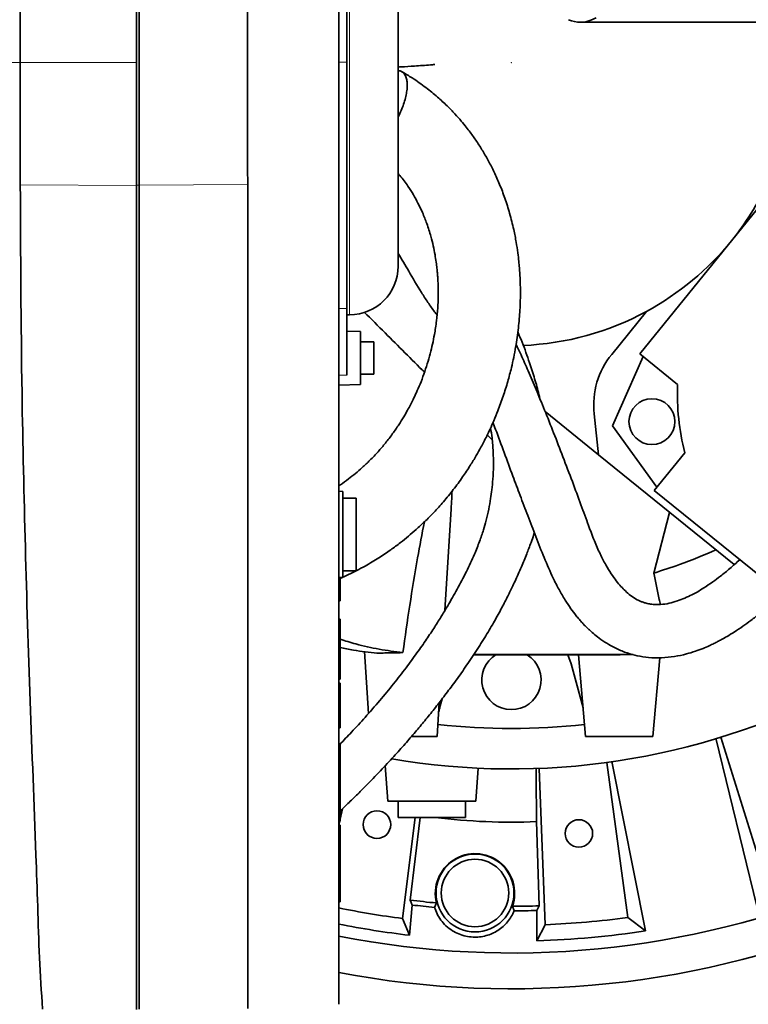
# Model space of a CAD drawing. Header units: millimetres. Extents: x 0 to 11920, y 0 to 8400.
# Tile 81 of 121: x 5589 to 5859, y 7007 to 7372. Entities that reach past the tile are written whole.
import ezdxf

# ---------------------------------------------------------------- set-up
doc = ezdxf.new("R2010")
doc.units = ezdxf.units.MM
doc.header["$LTSCALE"] = 20
doc.header["$PDSIZE"] = -1
doc.linetypes.add('CENTERX2', pattern=[20.32, 12.7, -2.54, 2.54, -2.54])

msp = doc.modelspace()

# ---------------------------------------------------------------- linework, layer by layer
at = {"color": 7, "linetype": 'Continuous', "lineweight": 35}
for p, q in [((5631.862642, 7356.115361), (5631.862642, 7552.260617)), ((5632.862642, 7310.67415), (5632.862642, 7551.639175)), ((5728.862642, 7280.589424), (5728.862642, 7431.641298)), ((5709.862642, 7397.509623), (5709.862642, 7356.336076)), ((5796.477029, 7371.115361), (6032.426988, 7371.115361)), ((5631.862642, 7310.529722), (5631.862642, 7356.115361)), ((5709.862642, 7356.336076), (5709.862642, 7264.939131)), ((5886.446269, 7332.002602), (5818.479666, 7248.070838)), ((5631.862642, 7004.871175), (5631.862642, 7310.529722)), ((5632.862642, 7005.015603), (5632.862642, 7310.67415)), ((5709.862642, 7264.939131), (5709.862642, 7240.246865)), ((5709.862642, 7262.589424), (5710.862642, 7262.589424)), ((5820.947433, 7263.830402), (5808.050184, 7247.903625)), ((5714.862642, 7256.394303), (5709.862642, 7256.481579)), ((5714.862642, 7256.394303), (5714.862642, 7236.673584)), ((5719.862642, 7252.533944), (5714.862642, 7252.533944)), ((5719.862642, 7252.533944), (5719.862642, 7240.533944)), ((5819.72908, 7247.059082), (5808.307428, 7221.40563)), ((5818.479666, 7248.070838), (5832.468294, 7236.743071)), ((5714.862642, 7240.533944), (5719.862642, 7240.533944)), ((5706.862642, 7236.533944), (5714.862642, 7236.673584)), ((5783.376547, 7226.685448), (5803.12602, 7210.69264)), ((5801.528906, 7225.88816), (5803.12602, 7210.69264)), ((5808.307428, 7221.40563), (5824.813142, 7198.687463)), ((5763.752355, 7216.147436), (5761.904427, 7217.995364)), ((5853.472614, 7169.922772), (5803.12602, 7210.69264)), ((5835.129154, 7211.426676), (5823.801387, 7197.438049)), ((5708.362642, 7197.076082), (5706.862642, 7197.115361)), ((5708.362642, 7165.15464), (5708.362642, 7197.076082)), ((5823.801387, 7197.438049), (5907.733151, 7129.471447)), ((5713.362642, 7194.615361), (5708.362642, 7194.615361)), ((5713.362642, 7167.615361), (5713.362642, 7194.615361)), ((5746.226712, 7152.942503), (5748.527113, 7190.553718)), ((5829.540955, 7189.302247), (5823.714508, 7166.80596)), ((5708.362642, 7167.615361), (5713.362642, 7167.615361)), ((5706.862642, 7165.115361), (5708.362642, 7165.15464)), ((5707.362642, 7165.128454), (5707.362642, 7156.532766)), ((5707.362642, 7156.532766), (5706.862642, 7156.532766)), ((5707.362642, 7149.647766), (5706.862642, 7149.647766)), ((5707.362642, 7149.647766), (5707.362642, 7146.473301)), ((5707.362642, 7146.473301), (5706.862642, 7146.473301)), ((5707.362642, 7145.374771), (5706.862642, 7145.374771)), ((5707.362642, 7144.652766), (5706.862642, 7144.652766)), ((5707.362642, 7146.473301), (5707.362642, 7145.374771)), ((5707.362642, 7145.374771), (5707.362642, 7144.652766)), ((5707.362642, 7144.652766), (5707.362642, 7132.097766)), ((5716.434697, 7137.636978), (5717.839957, 7114.661178)), ((5791.77254, 7136.434709), (5793.078936, 7133.068199)), ((5795.709921, 7136.436094), (5798.362642, 7106.115361)), ((5793.078936, 7133.068199), (5797.422946, 7116.856132)), ((5823.362642, 7106.115361), (5825.923319, 7135.384037)), ((5707.362642, 7132.097766), (5707.362642, 7127.440266)), ((5707.362642, 7127.440266), (5706.862642, 7127.440266)), ((5707.362642, 7125.955266), (5706.862642, 7125.955266)), ((5707.362642, 7125.955266), (5707.362642, 7109.417766)), ((5743.362642, 7106.115361), (5744.137328, 7118.781368)), ((5707.362642, 7109.417766), (5706.862642, 7109.417766)), ((5733.800423, 7106.115361), (5743.362642, 7106.115361)), ((5798.362642, 7106.115361), (5823.362642, 7106.115361)), ((5846.643131, 7105.485371), (5861.874912, 7043.212647)), ((5848.556534, 7105.900135), (5865.755946, 7050.508978)), ((5707.362642, 7103.207766), (5706.862642, 7103.207766)), ((5707.362642, 7103.207766), (5707.362642, 7093.038555)), ((5814.014939, 7039.038273), (5806.193585, 7096.508496)), ((5820.615913, 7034.065747), (5808.105771, 7096.927329)), ((5707.362642, 7093.038555), (5706.862642, 7093.038555)), ((5707.362642, 7092.519477), (5706.862642, 7092.519477)), ((5707.362642, 7093.038555), (5707.362642, 7092.519477)), ((5707.362642, 7092.519477), (5707.362642, 7082.350266)), ((5724.087728, 7095.347477), (5725.013008, 7082.115361)), ((5757.712276, 7082.115361), (5758.571466, 7094.402353)), ((5781.148713, 7094.317353), (5783.425783, 7036.362069)), ((5707.362642, 7082.350266), (5706.862642, 7082.350266)), ((5707.362642, 7082.350266), (5707.362642, 7074.790266)), ((5757.712276, 7082.115361), (5725.013008, 7082.115361)), ((5728.862642, 7082.115361), (5728.862642, 7076.115361)), ((5753.862642, 7076.115361), (5753.862642, 7082.115361)), ((5708.242179, 7079.372737), (5707.362642, 7075.485741)), ((5707.362642, 7074.790266), (5706.862642, 7074.790266)), ((5707.205272, 7074.790266), (5706.869251, 7073.305266)), ((5753.862642, 7076.115361), (5728.862642, 7076.115361)), ((5730.478971, 7038.673777), (5735.242143, 7076.115361)), ((5733.33876, 7045.455553), (5737.050098, 7076.115361)), ((5780.120141, 7074.573069), (5781.155927, 7043.344196)), ((5707.362642, 7073.305266), (5706.862642, 7073.305266)), ((5707.362642, 7073.305266), (5707.362642, 7065.745266)), ((5707.362642, 7065.745266), (5706.862642, 7065.745266)), ((5707.362642, 7065.745266), (5707.362642, 7055.576055)), ((5707.362642, 7055.576055), (5706.862642, 7055.576055)), ((5707.362642, 7055.056977), (5706.862642, 7055.056977)), ((5707.362642, 7055.576055), (5707.362642, 7055.056977)), ((5707.362642, 7055.056977), (5707.362642, 7044.887766)), ((5707.362642, 7044.887766), (5706.862642, 7044.887766)), ((5733.05669, 7032.445696), (5734.086871, 7043.651389)), ((5742.335969, 7042.790577), (5743.096544, 7044.420704)), ((5771.256142, 7043.173278), (5771.8658, 7041.49625)), ((5780.26544, 7041.635189), (5781.155927, 7043.344196)), ((5780.26544, 7041.635189), (5780.31506, 7030.382351)), ((5733.05669, 7032.445696), (5730.478971, 7038.673777)), ((5820.615913, 7034.065747), (5814.014939, 7039.038273)), ((5780.31506, 7030.382351), (5783.425783, 7036.362069))]:
    msp.add_line(p, q, dxfattribs=at)
at = {"color": 8, "linetype": 'Continuous', "lineweight": 18}
for p, q in [((5710.862642, 7392.67319), (5710.862642, 7262.589424)), ((5631.862642, 7356.115361), (5588.72088, 7356.115361)), ((5709.862642, 7356.336076), (5706.862642, 7356.336195)), ((5631.862642, 7310.529722), (5588.769915, 7310.791976)), ((5632.862642, 7310.67415), (5631.862642, 7310.688364)), ((5673.079685, 7310.918903), (5632.862642, 7310.67415)), ((5709.862642, 7264.939131), (5706.862642, 7264.889883)), ((5709.862642, 7240.246865), (5706.862642, 7240.21377)), ((5707.362642, 7132.097766), (5706.862642, 7132.097766))]:
    msp.add_line(p, q, dxfattribs=at)
at = {"color": 7, "linetype": 'Continuous', "lineweight": 35, "flags": 128}
for points in [[(5796.477029, 7371.115361), (5798.405904, 7371.290561), (5800.331003, 7371.81582), (5802.248557, 7372.690108)], [(5673.077608, 7005.260344), (5673.079762, 7029.925315), (5673.079762, 7054.59029), (5673.079762, 7103.920241), (5673.079685, 7310.918903)], [(5780.032752, 7094.371316), (5780.045876, 7091.399263), (5780.120141, 7074.573069)], [(5733.33876, 7045.455553), (5733.719948, 7044.535798), (5734.086871, 7043.651389)]]:
    msp.add_lwpolyline(points, dxfattribs=at)
at = {"color": 7, "linetype": 'CENTERX2', "lineweight": 18}
for radius in [709.017293, 600]:
    msp.add_circle((5770.862642, 7356.115361), radius, dxfattribs=at)
at = {"color": 7, "linetype": 'Continuous', "lineweight": 35}
for centre, radius in [((5822.954868, 7222.945138), 8.5), ((5721.025615, 7073.475536), 5.1), ((5795.87634, 7070.207482), 5.1), ((5757.362642, 7048.115361), 14.437443), ((5757.362642, 7048.115361), 12.5)]:
    msp.add_circle(centre, radius, dxfattribs=at)
for centre, radius, start, end in [((5796.579072, 7382.661854), 11.546944, 246.91550647, 269.49365991), ((5770.862642, 7356.115361), 105, 321, 334.72913268), ((5770.862642, 7356.115361), 105, 298.48952053, 321), ((5710.862642, 7280.589424), 18, 270, 0), ((5770.862642, 7356.115361), 105, 272.37547715, 298.48952053), ((5831.364563, 7229.024014), 30, 141, 186), ((5922.406104, 7233.397884), 90, 177.86989765, 194.13010235), ((5770.862642, 7127.115361), 11, 120.66885276, 58.01483702), ((5770.862642, 7356.115361), 262, 260.24637399, 297.11064717), ((5770.862642, 7356.115361), 247, 263.67197271, 276.3006142), ((5770.862642, 7356.115361), 330.265853, 258.82614676, 292.33748423), ((5770.862642, 7356.115361), 320, 258.45770152, 262.75), ((5770.862642, 7356.115361), 314.620709, 263.28739541, 264.7978447), ((5770.862642, 7356.115361), 314.620709, 270.18268611, 271.71260459), ((5770.862642, 7356.115361), 343.526585, 259.25835829, 292.850064), ((5770.862642, 7356.115361), 320, 272.25, 277.75), ((5770.862642, 7356.115361), 325.87013, 258.6678616, 263.33780516), ((5770.862642, 7356.115361), 325.87013, 271.66219484, 278.78216541)]:
    msp.add_arc(centre, radius, start, end, dxfattribs=at)
for centre, major_axis, ratio, start_param, end_param in [((5751.613621, 7256.570442), (19.299187, 5.254136), 0.9996725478, 3.6610451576, 3.7409348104), ((5810.881297, 7136.392331), (15.148888, 0.213239), 0.007563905, 1.2285650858, 1.8661801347), ((5770.862642, 7314.059134), (0, 239.670606), 0.9844838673, 3.021478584, 3.1808374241), ((5757.362642, 7048.002771), (0, 14.70934), 0.9999707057, 4.3778556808, 8.0999785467), ((5770.862642, 7352.789382), (0, 309.616354), 0.9999423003, 3.0200921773, 3.0517877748), ((5770.862642, 7352.789382), (0, 309.616354), 0.9999423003, 3.1428636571, 3.1748459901)]:
    msp.add_ellipse(centre, major_axis=major_axis, ratio=ratio, start_param=start_param, end_param=end_param, dxfattribs=at)
for points, knots in [([(5588.565998, 7551.090872), (5588.565924, 7551.100777), (5588.565338, 7551.179846), (5588.565059, 7550.434386), (5588.568645, 7548.629914), (5588.569146, 7546.451957), (5588.569194, 7544.456418), (5588.570666, 7542.108157), (5588.574657, 7538.577751), (5588.57826, 7533.393484), (5588.579822, 7527.192812), (5588.585192, 7521.585737), (5588.589134, 7517.024237), (5588.592367, 7512.153871), (5588.595367, 7505.385041), (5588.602158, 7496.32608), (5588.611052, 7486.472564), (5588.615941, 7478.062913), (5588.619726, 7471.451183), (5588.62568, 7464.607893), (5588.634465, 7455.364116), (5588.642959, 7443.451436), (5588.65164, 7431.055207), (5588.662249, 7420.790593), (5588.66954, 7412.8736), (5588.676005, 7404.828344), (5588.683456, 7394.45045), (5588.697244, 7381.646464), (5588.710676, 7368.07797), (5588.717957, 7359.542387), (5588.72088, 7356.115361)], [0, 0, 0, 0, 0.0075526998, 0.0602884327, 0.1133902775, 0.1405001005, 0.1676592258, 0.1949681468, 0.2223274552, 0.2750650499, 0.3281688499, 0.3552797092, 0.3824398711, 0.4097498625, 0.4371102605, 0.4898461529, 0.5429481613, 0.5700580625, 0.5972172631, 0.6245262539, 0.6518856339, 0.7046235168, 0.7577275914, 0.7848385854, 0.8119988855, 0.8393090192, 0.8666695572, 0.9163985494, 0.9664341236, 1, 1, 1, 1]), ([(5673.079685, 7310.918903), (5673.074098, 7316.171915), (5673.062885, 7326.714415), (5673.051151, 7340.200733), (5673.042256, 7351.120394), (5673.03387, 7359.428612), (5673.025425, 7367.755657), (5673.015429, 7378.656843), (5673.005675, 7392.132112), (5672.989502, 7408.028064), (5672.979076, 7421.093232), (5672.971916, 7431.374914), (5672.963174, 7441.367684), (5672.951827, 7453.435686), (5672.94366, 7467.216755), (5672.933883, 7478.150784), (5672.926886, 7486.51041), (5672.921537, 7494.467991), (5672.916163, 7503.767866), (5672.906117, 7513.880024), (5672.902174, 7521.449802), (5672.89903, 7526.944613), (5672.894273, 7531.970008), (5672.889628, 7537.437817), (5672.888743, 7541.845933), (5672.885931, 7544.745365), (5672.883802, 7546.603188), (5672.882574, 7548.125287), (5672.88253, 7549.62197), (5672.8823, 7550.597775), (5672.881819, 7550.463849), (5672.881674, 7550.423534)], [0, 0, 0, 0, 0.0458858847, 0.0920903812, 0.1156789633, 0.1393104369, 0.1630722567, 0.1868779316, 0.2327632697, 0.2793033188, 0.3261759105, 0.3499374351, 0.3737428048, 0.4196287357, 0.4661694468, 0.513042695, 0.5368045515, 0.5606102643, 0.6064952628, 0.6530349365, 0.6999071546, 0.7236684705, 0.7474736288, 0.7933599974, 0.8395649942, 0.8631538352, 0.8867855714, 0.9105476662, 0.9343536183, 0.9802387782, 1, 1, 1, 1]), ([(5706.862642, 7006.844791), (5706.862642, 7006.842572), (5706.862642, 7006.833597), (5706.862642, 7007.592511), (5706.862642, 7009.570686), (5706.862642, 7012.657303), (5706.862642, 7016.67256), (5706.862642, 7021.585628), (5706.862642, 7026.851679), (5706.862642, 7032.26592), (5706.862642, 7039.480724), (5706.862642, 7052.415151), (5706.862642, 7120.260918), (5706.862642, 7200.043317), (5706.862642, 7280.077831), (5706.862642, 7307.184958), (5706.862642, 7322.632589), (5706.862642, 7334.701067), (5706.862642, 7347.258827), (5706.862642, 7360.308388), (5706.862642, 7373.485743), (5706.862642, 7386.508266), (5706.862642, 7399.220351), (5706.862642, 7411.601311), (5706.862642, 7423.735372), (5706.862642, 7435.35129), (5706.862642, 7446.322821), (5706.862642, 7456.637498), (5706.862642, 7466.357945), (5706.862642, 7475.260538), (5706.862642, 7483.251971), (5706.862642, 7490.340999), (5706.862642, 7496.554164), (5706.862642, 7501.738774), (5706.862642, 7505.850888), (5706.862642, 7508.928654), (5706.862642, 7510.868929), (5706.862642, 7511.731955), (5706.862642, 7511.588557), (5706.862642, 7511.55821)], [0, 0, 0, 0, 0.00349146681, 0.01412138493, 0.02505944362, 0.03568909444, 0.04662666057, 0.05726106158, 0.06820363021, 0.07699742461, 0.08596250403, 0.10419132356, 0.14064896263, 0.42138614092, 0.49781844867, 0.53603460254, 0.55514271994, 0.57428104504, 0.59490729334, 0.6156767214, 0.63689791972, 0.6582748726, 0.67890124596, 0.69967081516, 0.72089209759, 0.74226976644, 0.76289424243, 0.78366199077, 0.80488121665, 0.82625619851, 0.84688115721, 0.8676490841, 0.88886858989, 0.91024432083, 0.9308755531, 0.95165035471, 0.97287709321, 0.99425998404, 1, 1, 1, 1]), ([(5588.72088, 7356.115361), (5588.725168, 7351.965744), (5588.73376, 7343.649488), (5588.748536, 7331.922825), (5588.759528, 7320.946291), (5588.76645, 7314.179955), (5588.769915, 7310.791976)], [0, 0, 0, 0, 0.27214053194, 0.54539739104, 0.77237550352, 1, 1, 1, 1]), ([(5728.862642, 7354.467619), (5729.236911, 7354.48776), (5731.387874, 7354.603512), (5735.416015, 7354.868616), (5739.581141, 7355.158624), (5741.89647, 7355.360634), (5742.414083, 7355.405795)], [0, 0, 0, 0, 0.0732055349, 0.4207190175, 0.8704964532, 1, 1, 1, 1]), ([(5707.362642, 7164.816038), (5708.413707, 7165.285464), (5711.5841, 7166.701423), (5716.428042, 7169.230102), (5721.608385, 7172.319293), (5725.957018, 7175.245112), (5729.562382, 7177.91702), (5732.694912, 7180.43155), (5735.703677, 7183.026037), (5738.874219, 7185.974806), (5742.267065, 7189.406472), (5745.826968, 7193.354779), (5749.398209, 7197.735771), (5752.6913, 7202.22628), (5755.494473, 7206.453387), (5757.734927, 7210.147045), (5759.39298, 7213.099679), (5760.668675, 7215.508756), (5761.795689, 7217.74078), (5763.039239, 7220.343527), (5764.435923, 7223.475913), (5766.104757, 7227.549479), (5767.859792, 7232.376404), (5769.525703, 7237.722046), (5771.119645, 7243.784651), (5772.490584, 7250.442363), (5773.50615, 7257.578445), (5774.053679, 7264.10149), (5774.232069, 7269.867283), (5774.163895, 7274.318219), (5774.00397, 7277.59916), (5773.830593, 7280.038802), (5773.591301, 7282.635369), (5773.221099, 7285.784643), (5772.6249, 7289.729038), (5771.673683, 7294.641438), (5770.309921, 7300.111213), (5768.550706, 7305.702386), (5766.610828, 7310.804609), (5764.573914, 7315.381273), (5762.467022, 7319.520865), (5760.632707, 7322.722834), (5759.119408, 7325.154006), (5757.959884, 7326.920081), (5756.769411, 7328.640874), (5755.496619, 7330.388473), (5754.010907, 7332.321577), (5752.156086, 7334.58569), (5749.805332, 7337.239368), (5746.892816, 7340.23282), (5743.346338, 7343.510486), (5739.064134, 7346.984425), (5734.68519, 7350.152942), (5731.539033, 7351.979483), (5730.2409, 7352.73313)], [0, 0, 0, 0, 0.0127200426, 0.0383682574, 0.0613470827, 0.0816655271, 0.0993036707, 0.1142821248, 0.129651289, 0.1472150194, 0.1670192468, 0.1891163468, 0.2135622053, 0.2385140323, 0.2605209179, 0.2794356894, 0.2951946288, 0.3053100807, 0.3157053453, 0.3285894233, 0.3439843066, 0.3619127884, 0.3882234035, 0.4140146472, 0.4388825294, 0.4750098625, 0.5088262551, 0.540159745, 0.5675379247, 0.590515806, 0.6031848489, 0.6139815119, 0.6250259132, 0.6398704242, 0.6585348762, 0.680963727, 0.7098490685, 0.7370703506, 0.7619452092, 0.7845159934, 0.8048331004, 0.8239049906, 0.8332460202, 0.8424581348, 0.851542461, 0.8605003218, 0.8704853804, 0.8830052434, 0.8980360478, 0.9155453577, 0.9354983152, 0.9578612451, 0.9826131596, 1, 1, 1, 1]), ([(5731.216806, 7351.922221), (5730.960509, 7352.2056), (5730.440427, 7352.780639), (5729.619544, 7353.14877), (5729.035736, 7353.131523), (5728.862642, 7353.126409)], [0, 0, 0, 0, 0.4060126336, 0.8238879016, 1, 1, 1, 1]), ([(5728.862642, 7335.989442), (5728.871864, 7336.005748), (5729.308263, 7336.777384), (5730.015844, 7338.375728), (5730.94061, 7340.72926), (5731.620447, 7343.02185), (5732.073525, 7345.220744), (5732.2776, 7347.231785), (5732.22711, 7349.028858), (5731.926222, 7350.682774), (5731.466986, 7351.485123), (5731.216806, 7351.922221)], [0, 0, 0, 0, 0.0026966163, 0.1276030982, 0.2474639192, 0.3708464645, 0.4898564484, 0.6123264, 0.7312438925, 0.8535889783, 1, 1, 1, 1]), ([(5728.862642, 7314.995838), (5729.07441, 7314.754472), (5729.860057, 7313.85902), (5731.074538, 7312.28181), (5732.785307, 7309.903152), (5734.530036, 7307.147755), (5736.315193, 7303.904608), (5738.00231, 7300.336626), (5739.621289, 7296.237145), (5740.92817, 7292.096935), (5741.892156, 7288.231597), (5742.529861, 7285.02714), (5742.963656, 7282.268169), (5743.242718, 7280.015111), (5743.421639, 7278.194015), (5743.549799, 7276.55366), (5743.650293, 7274.83488), (5743.738063, 7272.407665), (5743.74798, 7269.137829), (5743.568642, 7264.928512), (5743.124133, 7260.215902), (5742.452178, 7255.762789), (5741.637318, 7251.694043), (5740.76371, 7248.081946), (5739.698351, 7244.356057), (5738.445432, 7240.59381), (5737.08381, 7237.0344), (5735.739443, 7233.908313), (5734.544352, 7231.373177), (5733.447789, 7229.205756), (5732.288435, 7227.050689), (5730.861187, 7224.573476), (5729.04196, 7221.663849), (5726.800424, 7218.402712), (5724.246981, 7215.062116), (5721.436041, 7211.758272), (5718.579692, 7208.738579), (5715.751439, 7206.047588), (5713.095905, 7203.741324), (5710.391579, 7201.612135), (5708.340518, 7200.08343), (5707.074376, 7199.272804), (5706.862642, 7199.137245)], [0, 0, 0, 0, 0.00716845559, 0.02659451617, 0.04561782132, 0.07512640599, 0.10368290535, 0.13513053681, 0.17080999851, 0.21089658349, 0.24099788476, 0.26800205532, 0.29085296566, 0.30942322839, 0.32362340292, 0.33565099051, 0.34957500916, 0.36549382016, 0.39456880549, 0.42863033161, 0.46690907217, 0.50807127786, 0.53627969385, 0.56560165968, 0.59598366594, 0.6273624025, 0.65809416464, 0.68408995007, 0.7052240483, 0.72163583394, 0.73866265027, 0.75979535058, 0.78489661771, 0.81378698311, 0.84526258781, 0.87421657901, 0.90407370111, 0.92990060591, 0.95188884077, 0.97253095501, 0.99540639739, 1, 1, 1, 1]), ([(5588.769915, 7310.791976), (5588.89283, 7285.040471), (5589.106637, 7240.246354), (5590.583532, 7176.415815), (5592.318459, 7119.297974), (5594.151945, 7074.881569), (5595.244738, 7043.14684), (5595.792704, 7024.10071), (5596.61519, 7011.421762), (5597.026375, 7005.083182)], [0, 0, 0, 0, 0.25262744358, 0.43943929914, 0.62626751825, 0.81312561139, 0.87542337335, 0.93772047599, 1, 1, 1, 1]), ([(5728.862642, 7285.367935), (5730.166647, 7283.173491), (5732.993344, 7278.416585), (5736.616063, 7272.187212), (5739.863211, 7267.161445), (5741.847318, 7264.405527), (5742.99933, 7262.893283), (5743.296562, 7262.503106)], [0, 0, 0, 0, 0.2882047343, 0.6247426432, 0.7862388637, 0.9448471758, 1, 1, 1, 1]), ([(5738.636765, 7241.263026), (5733.80269, 7246.097102), (5726.480006, 7253.419786), (5718.897952, 7261.00184), (5716.321197, 7263.578595)], [0, 0, 0, 0, 0.6601508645, 1, 1, 1, 1]), ([(5781.406338, 7231.487869), (5781.292854, 7232.004829), (5780.754767, 7234.455987), (5779.500054, 7238.869114), (5777.458398, 7245.327376), (5775.385048, 7251.100142), (5773.773923, 7254.971924), (5773.244028, 7256.245342)], [0, 0, 0, 0, 0.0637915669, 0.3024670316, 0.544464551, 0.8501756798, 1, 1, 1, 1]), ([(5855.522868, 7171.7505), (5854.302975, 7170.642235), (5851.980632, 7168.532401), (5848.6156, 7165.793451), (5845.418148, 7163.395322), (5842.49921, 7161.421774), (5839.909688, 7159.865226), (5837.54652, 7158.591266), (5835.105501, 7157.436102), (5832.292564, 7156.349829), (5829.243651, 7155.494565), (5826.417676, 7155.078668), (5823.9864, 7155.06236), (5822.120008, 7155.282808), (5820.612203, 7155.637509), (5819.406332, 7156.041229), (5818.330264, 7156.493049), (5816.866854, 7157.237023), (5815.112701, 7158.389723), (5813.204597, 7160.011067), (5811.430327, 7161.830678), (5809.653029, 7163.963265), (5807.747343, 7166.635112), (5805.710695, 7169.981487), (5803.602147, 7174.095542), (5801.476343, 7179.008271), (5799.236245, 7185.048581), (5796.570676, 7192.350009), (5793.398064, 7200.857405), (5790.025633, 7209.788485), (5786.595719, 7218.647399), (5783.267291, 7227.006175), (5780.111558, 7234.684626), (5777.196309, 7241.509737), (5774.730595, 7247.087677), (5773.202334, 7250.314141), (5772.584927, 7251.617608)], [0, 0, 0, 0, 0.0280993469, 0.0534934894, 0.0748946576, 0.0982249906, 0.1163316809, 0.1296945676, 0.1477622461, 0.1674281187, 0.188981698, 0.2133217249, 0.2310719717, 0.2474987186, 0.2609261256, 0.2714709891, 0.2810715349, 0.2916170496, 0.3143286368, 0.3346832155, 0.3518337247, 0.3708947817, 0.3929891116, 0.4186585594, 0.4485441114, 0.4834733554, 0.5241021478, 0.5784785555, 0.6389042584, 0.7031138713, 0.7651946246, 0.8245512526, 0.8790340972, 0.9279528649, 0.9708935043, 1, 1, 1, 1]), ([(5763.148487, 7220.628763), (5763.343067, 7219.391867), (5763.813816, 7216.399431), (5764.155816, 7211.739551), (5764.2454, 7206.648587), (5764.031841, 7201.947098), (5763.641834, 7197.871041), (5763.140097, 7194.184987), (5762.462954, 7190.381118), (5761.557023, 7186.452501), (5760.46496, 7182.581183), (5759.047567, 7178.377309), (5757.37302, 7174.206014), (5755.735766, 7170.564272), (5754.170194, 7167.309101), (5752.494936, 7164.019713), (5750.779017, 7160.815086), (5749.046965, 7157.715342), (5747.153983, 7154.453558), (5744.974966, 7150.84265), (5742.364055, 7146.700771), (5739.31613, 7142.089837), (5735.78504, 7137.018597), (5731.725803, 7131.497685), (5727.133429, 7125.595336), (5722.074312, 7119.456059), (5716.858811, 7113.483121), (5711.898729, 7108.066342), (5708.680315, 7104.734278), (5707.218576, 7103.220922)], [0, 0, 0, 0, 0.02826057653, 0.06837116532, 0.11055435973, 0.15247113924, 0.18510461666, 0.21352809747, 0.24716080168, 0.28281995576, 0.31466109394, 0.35332546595, 0.39604989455, 0.42566148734, 0.45446031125, 0.48372879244, 0.51178803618, 0.53845701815, 0.56416915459, 0.59515594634, 0.63002085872, 0.66873296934, 0.71126627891, 0.75761502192, 0.80779472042, 0.86038961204, 0.91348047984, 0.96070459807, 1, 1, 1, 1]), ([(5764.034074, 7222.614327), (5764.358064, 7221.762222), (5765.741959, 7218.122529), (5768.167941, 7211.500071), (5771.184393, 7203.350863), (5774.091617, 7195.54128), (5776.911811, 7188.062548), (5779.879963, 7180.367849), (5782.963995, 7172.512681), (5785.844449, 7165.829773), (5788.484289, 7160.671726), (5790.674444, 7156.899527), (5792.796387, 7153.694822), (5794.580135, 7151.316719), (5796.013225, 7149.584355), (5797.10724, 7148.351038), (5798.096943, 7147.303423), (5799.047594, 7146.351858), (5800.210243, 7145.251326), (5801.848018, 7143.819027), (5804.131358, 7142.052721), (5806.847219, 7140.281208), (5810.107177, 7138.548543), (5813.635376, 7137.124605), (5817.624744, 7136.032772), (5821.8803, 7135.381413), (5826.530266, 7135.264346), (5831.252314, 7135.743875), (5835.4284, 7136.635738), (5838.944277, 7137.700065), (5841.751316, 7138.745218), (5844.047092, 7139.731167), (5845.844869, 7140.581938), (5847.356426, 7141.347179), (5848.973239, 7142.212401), (5851.021554, 7143.380041), (5853.669462, 7145.010047), (5856.629594, 7146.991598), (5859.837311, 7149.324398), (5863.25357, 7152.023132), (5867.056795, 7155.332041), (5869.722546, 7157.758826), (5871.103362, 7159.124731), (5871.108328, 7159.129644)], [0, 0, 0, 0, 0.0179169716, 0.0765307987, 0.1344816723, 0.1817460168, 0.2300334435, 0.2790248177, 0.3283646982, 0.3769285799, 0.4063795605, 0.4345488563, 0.4590393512, 0.4798160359, 0.4917552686, 0.5022487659, 0.511354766, 0.5191222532, 0.5275215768, 0.5408489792, 0.5590729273, 0.5805976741, 0.6006251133, 0.6273245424, 0.6508493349, 0.6767147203, 0.7060099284, 0.7348735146, 0.7616791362, 0.7817556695, 0.7995628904, 0.8140010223, 0.8250484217, 0.8338412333, 0.8431347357, 0.856547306, 0.8741291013, 0.8959241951, 0.9165390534, 0.9404325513, 0.9682708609, 0.9998858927, 1, 1, 1, 1]), ([(5748.492453, 7190.555838), (5748.582039, 7191.810777), (5748.739836, 7194.021222), (5748.825739, 7196.209909), (5748.862873, 7197.156009)], [0, 0, 0, 0, 0.5677313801, 1, 1, 1, 1]), ([(5738.614005, 7185.771178), (5737.739407, 7181.314246), (5735.723079, 7171.039083), (5733.130577, 7154.838636), (5731.455243, 7143.11814), (5730.617626, 7137.258239)], [0, 0, 0, 0, 0.2769534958, 0.6384981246, 1, 1, 1, 1]), ([(5707.362642, 7078.542042), (5708.019158, 7079.159792), (5709.892094, 7080.922135), (5713.036567, 7083.977418), (5717.409911, 7088.330844), (5722.205657, 7093.287199), (5727.082564, 7098.537225), (5731.377554, 7103.336978), (5735.199227, 7107.75842), (5738.794375, 7112.058419), (5742.307328, 7116.40469), (5745.866748, 7120.971679), (5749.558227, 7125.898089), (5753.388293, 7131.241108), (5757.266867, 7136.95823), (5760.901412, 7142.673025), (5764.147588, 7148.148476), (5766.91363, 7153.147442), (5768.864956, 7156.906669), (5770.22992, 7159.649128), (5771.1994, 7161.646623), (5772.260133, 7163.894872), (5773.406979, 7166.408609), (5774.52765, 7168.963009), (5775.586554, 7171.478061), (5776.501207, 7173.744696), (5777.370459, 7175.987629), (5778.220894, 7178.305526), (5778.911726, 7180.235482), (5779.282681, 7181.430487), (5779.370396, 7181.713052)], [0, 0, 0, 0, 0.0190129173, 0.0542407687, 0.0930918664, 0.1507969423, 0.2028260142, 0.2492160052, 0.2926889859, 0.3329848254, 0.3751387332, 0.4192393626, 0.4655945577, 0.517871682, 0.5734044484, 0.6304127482, 0.6829566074, 0.730572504, 0.7728840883, 0.7897507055, 0.8079829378, 0.8293620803, 0.8539041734, 0.8802801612, 0.9035686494, 0.9264296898, 0.9450858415, 0.9664275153, 0.9920616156, 1, 1, 1, 1]), ([(5846.720509, 7175.390519), (5842.231005, 7173.471861), (5834.694219, 7170.2509), (5826.875701, 7167.7978), (5823.714508, 7166.80596)], [0, 0, 0, 0, 0.5956787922, 1, 1, 1, 1]), ([(5823.714508, 7166.80596), (5824.349575, 7163.514517), (5825.110802, 7159.569205), (5825.935526, 7155.755096), (5826.07221, 7155.122972)], [0, 0, 0, 0, 0.8342670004, 1, 1, 1, 1]), ([(5707.362642, 7142.266248), (5709.290868, 7141.652073), (5714.075995, 7140.127925), (5721.817337, 7138.416213), (5727.684197, 7137.64423), (5730.617626, 7137.258239)], [0, 0, 0, 0, 0.2523187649, 0.6261594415, 1, 1, 1, 1]), ([(5721.024686, 7137.019962), (5718.121893, 7137.347818), (5713.569153, 7137.862026), (5709.013605, 7138.836782), (5707.362642, 7139.19004)], [0, 0, 0, 0, 0.6375926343, 1, 1, 1, 1]), ([(5730.617626, 7137.258239), (5729.266777, 7137.248819), (5727.120301, 7137.23385), (5724.371752, 7137.162971), (5722.494405, 7137.094874), (5721.452577, 7137.041772), (5721.024686, 7137.019962)], [0, 0, 0, 0, 0.3820596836, 0.6070865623, 0.8386259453, 1, 1, 1, 1]), ([(5756.864449, 7136.424111), (5762.84655, 7136.425554), (5779.311151, 7136.429524), (5795.905011, 7136.43585), (5806.469805, 7136.439878)], [0, 0, 0, 0, 0.3633311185, 1, 1, 1, 1]), ([(5756.974519, 7136.586447), (5775.090398, 7136.590864), (5794.616449, 7136.595624), (5814.371472, 7136.604564), (5815.798181, 7136.60521)], [0, 0, 0, 0, 0.9277799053, 1, 1, 1, 1]), ([(5743.935941, 7115.488722), (5744.04986, 7115.913874), (5744.453449, 7117.420086), (5744.87346, 7118.987592), (5745.174917, 7120.112644)], [0, 0, 0, 0, 0.2822658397, 1, 1, 1, 1]), ([(5742.335969, 7042.790577), (5742.629259, 7041.980718), (5743.223298, 7040.340403), (5744.666057, 7038.03014), (5746.557028, 7035.889995), (5748.815706, 7034.144549), (5751.324764, 7032.845441), (5753.923104, 7032.027912), (5756.548299, 7031.684814), (5759.09015, 7031.769585), (5761.48282, 7032.228457), (5763.771879, 7033.049259), (5765.888091, 7034.197509), (5767.816289, 7035.663504), (5769.479237, 7037.397751), (5770.878208, 7039.349694), (5771.534335, 7040.775803), (5771.8658, 7041.49625)], [0, 0, 0, 0, 0.0705995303, 0.1429945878, 0.2180525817, 0.2958084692, 0.3630397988, 0.4326290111, 0.4999186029, 0.5601606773, 0.6222157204, 0.6824410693, 0.7442911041, 0.8070048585, 0.8712542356, 0.9349597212, 1, 1, 1, 1])]:
    msp.add_open_spline(points, degree=3, knots=knots, dxfattribs=at)
at = {"color": 8, "linetype": 'Continuous', "lineweight": 18}
msp.add_open_spline([(5588.72088, 7356.115361), (5587.408611, 7356.115378), (5584.81109, 7356.115411), (5580.996617, 7356.115464), (5577.295512, 7356.115453), (5573.711308, 7356.115391), (5568.146371, 7356.115333), (5560.897528, 7356.115402), (5555.156897, 7356.115374), (5552.393474, 7356.115361)], degree=3, knots=[0, 0, 0, 0, 0.1027261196, 0.2033373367, 0.3018093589, 0.3981230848, 0.492264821, 0.7555866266, 1, 1, 1, 1], dxfattribs=at)
at = {"color": 7, "linetype": 'Continuous', "lineweight": 0}
msp.add_point((5770.862642, 7356.115361), dxfattribs=at)

doc.saveas('drawing.dxf')
